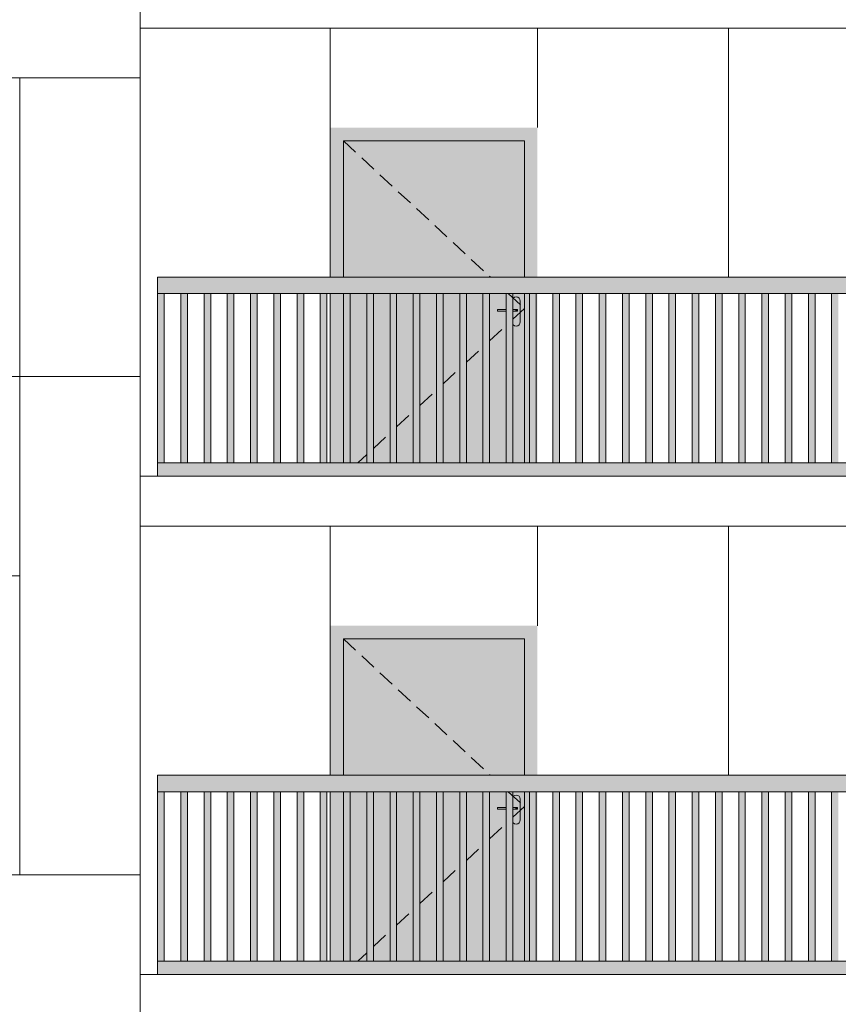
# Model space of a CAD drawing. Header units: millimetres. Extents: x -7244281 to -6602924, y 5765436 to 5938280.
# Tile 27 of 65: x -6624256 to -6619326, y 5792872 to 5798803. Entities that reach past the tile are written whole.
import ezdxf

# ---------------------------------------------------------------- set-up
doc = ezdxf.new("R2010")
doc.units = ezdxf.units.MM
doc.header["$MEASUREMENT"] = 0
doc.header["$XCLIPFRAME"] = 0
doc.linetypes.add('DASHEDX2', pattern=[150, 100, -50])
for name, color, linetype, lineweight in [('0_Ном._пера__1', 7, 'Continuous', 0), ('АР-Стены_внешние_.АР_Ном._пера__1', 7, 'Continuous', 0), ('Конструктив - Ограждение_Ном._пера__1', 7, 'Continuous', 0)]:
    doc.layers.add(name, color=color, linetype=linetype, lineweight=lineweight)
doc.layers.add('0_Ном._пера__161', color=7, linetype='Continuous', lineweight=13, true_color=0x6a6a6a)
picture_1 = doc.add_image_def('image4.png', size_in_pixel=(734, 827))
picture_2 = doc.add_image_def('image2.png', size_in_pixel=(882, 833))
picture_3 = doc.add_image_def('image5.png', size_in_pixel=(725, 814))
picture_4 = doc.add_image_def('image1.png', size_in_pixel=(729, 823))

msp = doc.modelspace()

# ---------------------------------------------------------------- hatches: boundary and pattern name
at = {"layer": '0_Ном._пера__161', "linetype": 'Continuous', "lineweight": 0, "true_color": 0x696969}
for points in [[(-6622386.252, 5798152.475), (-6622386.252, 5798072.475), (-6622306.252, 5798072.475), (-6621216.252, 5798072.475), (-6621137.819, 5798072.475), (-6621137.819, 5798152.475)], [(-6622306.252, 5798072.475), (-6622386.252, 5798072.475), (-6622386.252, 5797252.475), (-6622306.252, 5797252.475)], [(-6621216.252, 5798072.475), (-6622306.252, 5798072.475), (-6622306.252, 5797252.475), (-6621216.252, 5797252.475)], [(-6621137.819, 5798072.475), (-6621216.252, 5798072.475), (-6621216.252, 5797252.475), (-6621137.819, 5797252.475)], [(-6623425.769, 5797152.475), (-6622441.373, 5797152.475), (-6622381.373, 5797152.475), (-6621446.982, 5797152.475), (-6621446.982, 5797151.255), (-6621386.982, 5797151.255), (-6621386.982, 5797152.475), (-6620452.591, 5797152.475), (-6620392.591, 5797152.475), (-6619458.2, 5797152.475), (-6619398.2, 5797152.475), (-6618463.809, 5797152.475), (-6618403.809, 5797152.475), (-6617469.418, 5797152.475), (-6617409.418, 5797152.475), (-6616475.027, 5797152.475), (-6616415.027, 5797152.475), (-6615480.636, 5797152.475), (-6615420.636, 5797152.475), (-6614436.243, 5797152.475), (-6614436.243, 5797252.475), (-6623425.769, 5797252.475)], [(-6623425.625, 5796132.475), (-6623385.625, 5796132.475), (-6623385.625, 5797152.475), (-6623425.625, 5797152.475)], [(-6623285.625, 5796132.476), (-6623245.625, 5796132.476), (-6623245.625, 5797152.476), (-6623285.625, 5797152.476)], [(-6623145.625, 5796132.477), (-6623105.625, 5796132.477), (-6623105.625, 5797152.477), (-6623145.625, 5797152.477)], [(-6623005.625, 5796132.479), (-6622965.625, 5796132.479), (-6622965.625, 5797152.479), (-6623005.625, 5797152.479)], [(-6622865.625, 5796132.48), (-6622825.625, 5796132.48), (-6622825.625, 5797152.48), (-6622865.625, 5797152.48)], [(-6622725.625, 5796132.481), (-6622685.625, 5796132.481), (-6622685.625, 5797152.481), (-6622725.625, 5797152.481)], [(-6622585.625, 5796132.483), (-6622545.625, 5796132.483), (-6622545.625, 5797152.483), (-6622585.625, 5797152.483)], [(-6622445.625, 5796132.484), (-6622405.625, 5796132.484), (-6622405.625, 5797152.484), (-6622445.625, 5797152.484)], [(-6622386.252, 5797152.475), (-6622386.252, 5796132.475), (-6622306.252, 5796132.475), (-6622306.252, 5797152.475)], [(-6622306.252, 5796132.475), (-6621537.365, 5796132.475), (-6621537.365, 5797152.475), (-6622306.252, 5797152.475)], [(-6622305.625, 5796132.485), (-6622265.625, 5796132.485), (-6622265.625, 5797152.485), (-6622305.625, 5797152.485)], [(-6622165.625, 5796132.487), (-6622125.625, 5796132.487), (-6622125.625, 5797152.487), (-6622165.625, 5797152.487)], [(-6622025.625, 5796132.488), (-6621985.625, 5796132.488), (-6621985.625, 5797152.488), (-6622025.625, 5797152.488)], [(-6621885.625, 5796132.489), (-6621845.625, 5796132.489), (-6621845.625, 5797152.489), (-6621885.625, 5797152.489)], [(-6621745.625, 5796132.49), (-6621705.625, 5796132.49), (-6621705.625, 5797152.49), (-6621745.625, 5797152.49)], [(-6621605.625, 5796132.492), (-6621565.625, 5796132.492), (-6621565.625, 5797152.492), (-6621605.625, 5797152.492)], [(-6621465.625, 5796132.493), (-6621425.625, 5796132.493), (-6621425.625, 5797152.493), (-6621465.625, 5797152.493)], [(-6621325.625, 5796132.494), (-6621285.625, 5796132.494), (-6621285.625, 5797152.494), (-6621325.625, 5797152.494)], [(-6621291.252, 5796982.475), (-6621289.349, 5796972.908), (-6621283.929, 5796964.797), (-6621275.819, 5796959.378), (-6621266.252, 5796957.475), (-6621256.685, 5796959.378), (-6621248.574, 5796964.797), (-6621243.155, 5796972.908), (-6621241.252, 5796982.475), (-6621241.252, 5797107.475), (-6621243.155, 5797117.042), (-6621248.574, 5797125.152), (-6621256.685, 5797130.572), (-6621266.252, 5797132.475), (-6621275.819, 5797130.572), (-6621283.929, 5797125.152), (-6621289.349, 5797117.042), (-6621291.252, 5797107.475), (-6621291.252, 5797057.475), (-6621259.742, 5797057.475), (-6621258.752, 5797057.475), (-6621258.752, 5797047.475), (-6621259.742, 5797047.475), (-6621291.252, 5797047.475)], [(-6621216.252, 5796132.475), (-6621137.819, 5796132.475), (-6621137.819, 5797152.475), (-6621216.252, 5797152.475)], [(-6621185.625, 5796132.496), (-6621145.625, 5796132.496), (-6621145.625, 5797152.496), (-6621185.625, 5797152.496)], [(-6621045.625, 5796132.497), (-6621005.625, 5796132.497), (-6621005.625, 5797152.497), (-6621045.625, 5797152.497)], [(-6620905.625, 5796132.498), (-6620865.625, 5796132.498), (-6620865.625, 5797152.498), (-6620905.625, 5797152.498)], [(-6620765.625, 5796132.499), (-6620725.625, 5796132.499), (-6620725.625, 5797152.499), (-6620765.625, 5797152.499)], [(-6620625.625, 5796132.501), (-6620585.625, 5796132.501), (-6620585.625, 5797152.501), (-6620625.625, 5797152.501)], [(-6620485.625, 5796132.502), (-6620445.625, 5796132.502), (-6620445.625, 5797152.502), (-6620485.625, 5797152.502)], [(-6620345.625, 5796132.503), (-6620305.625, 5796132.503), (-6620305.625, 5797152.503), (-6620345.625, 5797152.503)], [(-6620205.625, 5796132.505), (-6620165.625, 5796132.505), (-6620165.625, 5797152.505), (-6620205.625, 5797152.505)], [(-6620065.625, 5796132.506), (-6620025.625, 5796132.506), (-6620025.625, 5797152.506), (-6620065.625, 5797152.506)], [(-6619925.625, 5796132.507), (-6619885.625, 5796132.507), (-6619885.625, 5797152.507), (-6619925.625, 5797152.507)], [(-6619785.625, 5796132.508), (-6619745.625, 5796132.508), (-6619745.625, 5797152.508), (-6619785.625, 5797152.508)], [(-6619645.625, 5796132.51), (-6619605.625, 5796132.51), (-6619605.625, 5797152.51), (-6619645.625, 5797152.51)], [(-6619505.625, 5796132.511), (-6619465.625, 5796132.511), (-6619465.625, 5797152.511), (-6619505.625, 5797152.511)], [(-6619365.625, 5796132.512), (-6619325.625, 5796132.512), (-6619325.625, 5797152.512), (-6619365.625, 5797152.512)], [(-6621378.753, 5797057.475), (-6621378.753, 5797047.475), (-6621271.753, 5797047.475), (-6621271.753, 5797057.475)], [(-6621271.753, 5797057.475), (-6621271.753, 5797047.475), (-6621266.778, 5797047.475), (-6621266.778, 5797057.475)], [(-6621266.778, 5797057.475), (-6621266.778, 5797047.475), (-6621262.56, 5797047.475), (-6621262.56, 5797057.475)], [(-6621262.56, 5797057.475), (-6621262.56, 5797047.475), (-6621259.742, 5797047.475), (-6621259.742, 5797057.475)], [(-6621259.742, 5797057.475), (-6621259.742, 5797047.475), (-6621258.752, 5797047.475), (-6621258.752, 5797057.475)], [(-6623425.769, 5796132.475), (-6623425.769, 5796052.475), (-6622441.373, 5796052.475), (-6622381.373, 5796052.475), (-6621446.982, 5796052.475), (-6621386.982, 5796052.475), (-6620452.591, 5796052.475), (-6620392.591, 5796052.475), (-6619458.2, 5796052.475), (-6619398.2, 5796052.475), (-6618463.809, 5796052.475), (-6618403.809, 5796052.475), (-6617469.418, 5796052.475), (-6617409.418, 5796052.475), (-6616475.027, 5796052.475), (-6616415.027, 5796052.475), (-6615480.636, 5796052.475), (-6615420.636, 5796052.475), (-6614436.243, 5796052.475), (-6614436.243, 5796132.475), (-6615420.636, 5796132.475), (-6615480.636, 5796132.475), (-6616415.027, 5796132.475), (-6616475.027, 5796132.475), (-6617409.418, 5796132.475), (-6617469.418, 5796132.475), (-6618403.809, 5796132.475), (-6618463.809, 5796132.475), (-6619398.2, 5796132.475), (-6619458.2, 5796132.475), (-6620392.591, 5796132.475), (-6620452.591, 5796132.475), (-6621386.982, 5796132.475), (-6621446.982, 5796132.475), (-6622381.373, 5796132.475), (-6622441.373, 5796132.475)], [(-6622386.252, 5795152.475), (-6622386.252, 5795072.475), (-6622306.252, 5795072.475), (-6621216.252, 5795072.475), (-6621137.819, 5795072.475), (-6621137.819, 5795152.475)], [(-6622306.252, 5795072.475), (-6622386.252, 5795072.475), (-6622386.252, 5794252.475), (-6622306.252, 5794252.475)], [(-6621216.252, 5795072.475), (-6622306.252, 5795072.475), (-6622306.252, 5794252.475), (-6621216.252, 5794252.475)], [(-6621137.819, 5795072.475), (-6621216.252, 5795072.475), (-6621216.252, 5794252.475), (-6621137.819, 5794252.475)], [(-6623425.769, 5794152.475), (-6622441.373, 5794152.475), (-6622381.373, 5794152.475), (-6621446.982, 5794152.475), (-6621446.982, 5794151.255), (-6621386.982, 5794151.255), (-6621386.982, 5794152.475), (-6620452.591, 5794152.475), (-6620392.591, 5794152.475), (-6619458.2, 5794152.475), (-6619398.2, 5794152.475), (-6618463.809, 5794152.475), (-6618403.809, 5794152.475), (-6617469.418, 5794152.475), (-6617409.418, 5794152.475), (-6616475.027, 5794152.475), (-6616415.027, 5794152.475), (-6615480.636, 5794152.475), (-6615420.636, 5794152.475), (-6614436.243, 5794152.475), (-6614436.243, 5794252.475), (-6623425.769, 5794252.475)], [(-6623425.625, 5793132.475), (-6623385.625, 5793132.475), (-6623385.625, 5794152.475), (-6623425.625, 5794152.475)], [(-6623285.625, 5793132.476), (-6623245.625, 5793132.476), (-6623245.625, 5794152.476), (-6623285.625, 5794152.476)], [(-6623145.625, 5793132.478), (-6623105.625, 5793132.478), (-6623105.625, 5794152.478), (-6623145.625, 5794152.478)], [(-6623005.625, 5793132.479), (-6622965.625, 5793132.479), (-6622965.625, 5794152.479), (-6623005.625, 5794152.479)], [(-6622865.625, 5793132.48), (-6622825.625, 5793132.48), (-6622825.625, 5794152.48), (-6622865.625, 5794152.48)], [(-6622725.625, 5793132.481), (-6622685.625, 5793132.481), (-6622685.625, 5794152.481), (-6622725.625, 5794152.481)], [(-6622585.625, 5793132.483), (-6622545.625, 5793132.483), (-6622545.625, 5794152.483), (-6622585.625, 5794152.483)], [(-6622445.625, 5793132.484), (-6622405.625, 5793132.484), (-6622405.625, 5794152.484), (-6622445.625, 5794152.484)], [(-6622386.252, 5794152.475), (-6622386.252, 5793132.475), (-6622306.252, 5793132.475), (-6622306.252, 5794152.475)], [(-6622306.252, 5793132.475), (-6621537.365, 5793132.475), (-6621537.365, 5794152.475), (-6622306.252, 5794152.475)], [(-6622305.625, 5793132.485), (-6622265.625, 5793132.485), (-6622265.625, 5794152.485), (-6622305.625, 5794152.485)], [(-6622165.625, 5793132.487), (-6622125.625, 5793132.487), (-6622125.625, 5794152.487), (-6622165.625, 5794152.487)], [(-6622025.625, 5793132.488), (-6621985.625, 5793132.488), (-6621985.625, 5794152.488), (-6622025.625, 5794152.488)], [(-6621885.625, 5793132.489), (-6621845.625, 5793132.489), (-6621845.625, 5794152.489), (-6621885.625, 5794152.489)], [(-6621745.625, 5793132.49), (-6621705.625, 5793132.49), (-6621705.625, 5794152.49), (-6621745.625, 5794152.49)], [(-6621605.625, 5793132.492), (-6621565.625, 5793132.492), (-6621565.625, 5794152.492), (-6621605.625, 5794152.492)], [(-6621465.625, 5793132.493), (-6621425.625, 5793132.493), (-6621425.625, 5794152.493), (-6621465.625, 5794152.493)], [(-6621325.625, 5793132.494), (-6621285.625, 5793132.494), (-6621285.625, 5794152.494), (-6621325.625, 5794152.494)], [(-6621216.252, 5793132.475), (-6621137.819, 5793132.475), (-6621137.819, 5794152.475), (-6621216.252, 5794152.475)], [(-6621185.625, 5793132.496), (-6621145.625, 5793132.496), (-6621145.625, 5794152.496), (-6621185.625, 5794152.496)], [(-6621045.625, 5793132.497), (-6621005.625, 5793132.497), (-6621005.625, 5794152.497), (-6621045.625, 5794152.497)], [(-6620905.625, 5793132.498), (-6620865.625, 5793132.498), (-6620865.625, 5794152.498), (-6620905.625, 5794152.498)], [(-6620765.625, 5793132.5), (-6620725.625, 5793132.5), (-6620725.625, 5794152.499), (-6620765.625, 5794152.499)], [(-6620625.625, 5793132.501), (-6620585.625, 5793132.501), (-6620585.625, 5794152.501), (-6620625.625, 5794152.501)], [(-6620485.625, 5793132.502), (-6620445.625, 5793132.502), (-6620445.625, 5794152.502), (-6620485.625, 5794152.502)], [(-6620345.625, 5793132.503), (-6620305.625, 5793132.503), (-6620305.625, 5794152.503), (-6620345.625, 5794152.503)], [(-6620205.625, 5793132.505), (-6620165.625, 5793132.505), (-6620165.625, 5794152.505), (-6620205.625, 5794152.505)], [(-6620065.625, 5793132.506), (-6620025.625, 5793132.506), (-6620025.625, 5794152.506), (-6620065.625, 5794152.506)], [(-6619925.625, 5793132.507), (-6619885.625, 5793132.507), (-6619885.625, 5794152.507), (-6619925.625, 5794152.507)], [(-6619785.625, 5793132.509), (-6619745.625, 5793132.509), (-6619745.625, 5794152.509), (-6619785.625, 5794152.509)], [(-6619645.625, 5793132.51), (-6619605.625, 5793132.51), (-6619605.625, 5794152.51), (-6619645.625, 5794152.51)], [(-6619505.625, 5793132.511), (-6619465.625, 5793132.511), (-6619465.625, 5794152.511), (-6619505.625, 5794152.511)], [(-6619365.625, 5793132.512), (-6619325.625, 5793132.512), (-6619325.625, 5794152.512), (-6619365.625, 5794152.512)], [(-6621291.252, 5793982.475), (-6621289.349, 5793972.908), (-6621283.929, 5793964.797), (-6621275.819, 5793959.378), (-6621266.252, 5793957.475), (-6621256.685, 5793959.378), (-6621248.574, 5793964.797), (-6621243.155, 5793972.908), (-6621241.252, 5793982.475), (-6621241.252, 5794107.475), (-6621243.155, 5794117.042), (-6621248.574, 5794125.153), (-6621256.685, 5794130.572), (-6621266.252, 5794132.475), (-6621275.819, 5794130.572), (-6621283.929, 5794125.153), (-6621289.349, 5794117.042), (-6621291.252, 5794107.475), (-6621291.252, 5794057.475), (-6621259.742, 5794057.475), (-6621258.752, 5794057.475), (-6621258.752, 5794047.475), (-6621259.742, 5794047.475), (-6621291.252, 5794047.475)], [(-6621378.753, 5794057.475), (-6621378.753, 5794047.475), (-6621271.753, 5794047.475), (-6621271.753, 5794057.475)], [(-6621271.753, 5794057.475), (-6621271.753, 5794047.475), (-6621266.778, 5794047.475), (-6621266.778, 5794057.475)], [(-6621266.778, 5794057.475), (-6621266.778, 5794047.475), (-6621262.56, 5794047.475), (-6621262.56, 5794057.475)], [(-6621262.56, 5794057.475), (-6621262.56, 5794047.475), (-6621259.742, 5794047.475), (-6621259.742, 5794057.475)], [(-6621259.742, 5794057.475), (-6621259.742, 5794047.475), (-6621258.752, 5794047.475), (-6621258.752, 5794057.475)], [(-6623425.769, 5793132.475), (-6623425.769, 5793052.475), (-6622441.373, 5793052.475), (-6622381.373, 5793052.475), (-6621446.982, 5793052.475), (-6621386.982, 5793052.475), (-6620452.591, 5793052.475), (-6620392.591, 5793052.475), (-6619458.2, 5793052.475), (-6619398.2, 5793052.475), (-6618463.809, 5793052.475), (-6618403.809, 5793052.475), (-6617469.418, 5793052.475), (-6617409.418, 5793052.475), (-6616475.027, 5793052.475), (-6616415.027, 5793052.475), (-6615480.636, 5793052.475), (-6615420.636, 5793052.475), (-6614436.243, 5793052.475), (-6614436.243, 5793132.475), (-6615420.636, 5793132.475), (-6615480.636, 5793132.475), (-6616415.027, 5793132.475), (-6616475.027, 5793132.475), (-6617409.418, 5793132.475), (-6617469.418, 5793132.475), (-6618403.809, 5793132.475), (-6618463.809, 5793132.475), (-6619398.2, 5793132.475), (-6619458.2, 5793132.475), (-6620392.591, 5793132.475), (-6620452.591, 5793132.475), (-6621386.982, 5793132.475), (-6621446.982, 5793132.475), (-6622381.373, 5793132.475), (-6622441.373, 5793132.475)]]:
    msp.add_hatch(color=251, dxfattribs=at).paths.add_polyline_path(points)
h = msp.add_hatch(color=251, dxfattribs=at)
h.paths.add_polyline_path([(-6621537.365, 5796132.475), (-6621216.252, 5796132.475), (-6621216.252, 5797152.475), (-6621537.365, 5797152.475)])
h.paths.add_polyline_path([(-6621378.753, 5797057.475), (-6621291.252, 5797057.475), (-6621291.252, 5797107.475), (-6621289.349, 5797117.042), (-6621283.929, 5797125.152), (-6621275.819, 5797130.572), (-6621266.252, 5797132.475), (-6621256.685, 5797130.572), (-6621248.574, 5797125.152), (-6621243.155, 5797117.042), (-6621241.252, 5797107.475), (-6621241.252, 5796982.475), (-6621243.155, 5796972.908), (-6621248.574, 5796964.797), (-6621256.685, 5796959.378), (-6621266.252, 5796957.475), (-6621275.819, 5796959.378), (-6621283.929, 5796964.797), (-6621289.349, 5796972.908), (-6621291.252, 5796982.475), (-6621291.252, 5797047.475), (-6621378.753, 5797047.475)], flags=0)
h = msp.add_hatch(color=251, dxfattribs=at)
h.paths.add_polyline_path([(-6621537.365, 5793132.475), (-6621216.252, 5793132.475), (-6621216.252, 5794152.475), (-6621537.365, 5794152.475)])
h.paths.add_polyline_path([(-6621378.753, 5794057.475), (-6621291.252, 5794057.475), (-6621291.252, 5794107.475), (-6621289.349, 5794117.042), (-6621283.929, 5794125.153), (-6621275.819, 5794130.572), (-6621266.252, 5794132.475), (-6621256.685, 5794130.572), (-6621248.574, 5794125.153), (-6621243.155, 5794117.042), (-6621241.252, 5794107.475), (-6621241.252, 5793982.475), (-6621243.155, 5793972.908), (-6621248.574, 5793964.797), (-6621256.685, 5793959.378), (-6621266.252, 5793957.475), (-6621275.819, 5793959.378), (-6621283.929, 5793964.797), (-6621289.349, 5793972.908), (-6621291.252, 5793982.475), (-6621291.252, 5794047.475), (-6621378.753, 5794047.475)], flags=0)

# ---------------------------------------------------------------- linework, layer by layer
at = {"layer": '0_Ном._пера__1', "color": 7, "linetype": 'Continuous', "lineweight": 0}
for p, q in [((-6623530.476, 5798752.475), (-6623530.476, 5799052.475)), ((-6623530.476, 5798752.475), (-6614356.305, 5798752.475)), ((-6622386.252, 5798152.475), (-6622386.252, 5798752.475)), ((-6621137.819, 5798152.475), (-6621137.819, 5798752.475)), ((-6619986.252, 5797252.475), (-6619986.252, 5798752.475)), ((-6623530.476, 5796052.475), (-6614356.305, 5796052.475)), ((-6623530.476, 5795752.475), (-6623530.476, 5796052.475)), ((-6623530.476, 5795752.475), (-6614356.305, 5795752.475)), ((-6622386.252, 5795152.475), (-6622386.252, 5795752.475)), ((-6621137.819, 5795152.475), (-6621137.819, 5795752.475)), ((-6619986.252, 5794252.475), (-6619986.252, 5795752.475)), ((-6623530.476, 5793052.475), (-6614356.305, 5793052.475)), ((-6623530.476, 5792752.475), (-6623530.476, 5793052.475))]:
    msp.add_line(p, q, dxfattribs=at)
msp.add_lwpolyline([(-6623530.571, 5773593.185), (-6623530.571, 5838462.474), (-6614356.305, 5838462.474), (-6614356.305, 5773785.975)], dxfattribs=at)
for points in [[(-6623530.476, 5799652.474), (-6625985.501, 5799652.474), (-6625985.501, 5798452.474), (-6623530.476, 5798452.474)], [(-6623530.476, 5798452.474), (-6624255.95, 5798452.474), (-6624255.95, 5796652.474), (-6623530.476, 5796652.474)], [(-6624255.95, 5796652.474), (-6625985.501, 5796652.474), (-6625985.501, 5795452.474), (-6624255.95, 5795452.474)], [(-6623530.476, 5796652.474), (-6624255.95, 5796652.474), (-6624255.95, 5793652.474), (-6623530.476, 5793652.474)], [(-6623530.476, 5793652.474), (-6625985.501, 5793652.474), (-6625985.501, 5792452.474), (-6623530.476, 5792452.474)]]:
    msp.add_lwpolyline(points, close=True, dxfattribs=at)
at = {"layer": 'АР-Стены_внешние_.АР_Ном._пера__1', "color": 7, "linetype": 'Continuous', "lineweight": 0}
for p, q in [((-6624255.95, 5798452.474), (-6624255.95, 5796652.474)), ((-6622386.252, 5798072.475), (-6622386.252, 5798152.475)), ((-6622386.252, 5797252.475), (-6622386.252, 5798072.475)), ((-6621216.252, 5798072.475), (-6622306.252, 5798072.475)), ((-6622306.252, 5798072.475), (-6622306.252, 5797252.475)), ((-6621216.252, 5797252.475), (-6621216.252, 5798072.475)), ((-6622386.252, 5796132.475), (-6622386.252, 5797152.475)), ((-6622306.252, 5797152.475), (-6622306.252, 5796132.475)), ((-6621285.625, 5797122.615), (-6621283.929, 5797125.152)), ((-6621283.929, 5797125.152), (-6621275.819, 5797130.572)), ((-6621275.819, 5797130.572), (-6621266.252, 5797132.475)), ((-6621266.252, 5797132.475), (-6621256.685, 5797130.572)), ((-6621256.685, 5797130.572), (-6621248.574, 5797125.152)), ((-6621248.574, 5797125.152), (-6621243.155, 5797117.042)), ((-6621243.155, 5797117.042), (-6621241.252, 5797107.475)), ((-6621216.252, 5796132.475), (-6621216.252, 5797152.475)), ((-6621378.753, 5797057.475), (-6621325.625, 5797057.475)), ((-6621378.753, 5797057.475), (-6621378.753, 5797047.475)), ((-6621285.625, 5797057.475), (-6621271.753, 5797057.475)), ((-6621271.753, 5797057.475), (-6621266.778, 5797057.475)), ((-6621266.778, 5797057.475), (-6621262.56, 5797057.475)), ((-6621262.56, 5797057.475), (-6621259.742, 5797057.475)), ((-6621259.742, 5797057.475), (-6621258.752, 5797057.475)), ((-6621258.752, 5797057.475), (-6621258.752, 5797047.475)), ((-6621241.252, 5797107.475), (-6621241.252, 5796982.475)), ((-6621378.753, 5797047.475), (-6621325.625, 5797047.475)), ((-6621285.625, 5797047.475), (-6621271.753, 5797047.475)), ((-6621271.753, 5797047.475), (-6621266.778, 5797047.475)), ((-6621266.778, 5797047.475), (-6621262.56, 5797047.475)), ((-6621262.56, 5797047.475), (-6621259.742, 5797047.475)), ((-6621259.742, 5797047.475), (-6621258.752, 5797047.475)), ((-6621283.929, 5796964.797), (-6621285.625, 5796967.335)), ((-6621275.819, 5796959.378), (-6621283.929, 5796964.797)), ((-6621266.252, 5796957.475), (-6621275.819, 5796959.378)), ((-6621256.685, 5796959.378), (-6621266.252, 5796957.475)), ((-6621248.574, 5796964.797), (-6621256.685, 5796959.378)), ((-6621243.155, 5796972.908), (-6621248.574, 5796964.797)), ((-6621241.252, 5796982.475), (-6621243.155, 5796972.908)), ((-6624255.95, 5795452.474), (-6624255.95, 5793652.474)), ((-6622386.252, 5795072.475), (-6622386.252, 5795152.475)), ((-6622386.252, 5794252.475), (-6622386.252, 5795072.475)), ((-6621216.252, 5795072.475), (-6622306.252, 5795072.475)), ((-6622306.252, 5795072.475), (-6622306.252, 5794252.475)), ((-6621216.252, 5794252.475), (-6621216.252, 5795072.475)), ((-6622386.252, 5793132.475), (-6622386.252, 5794152.475)), ((-6622306.252, 5794152.475), (-6622306.252, 5793132.475)), ((-6621216.252, 5793132.475), (-6621216.252, 5794152.475)), ((-6621285.625, 5794122.615), (-6621283.929, 5794125.153)), ((-6621283.929, 5794125.153), (-6621275.819, 5794130.572)), ((-6621275.819, 5794130.572), (-6621266.252, 5794132.475)), ((-6621266.252, 5794132.475), (-6621256.685, 5794130.572)), ((-6621256.685, 5794130.572), (-6621248.574, 5794125.153)), ((-6621248.574, 5794125.153), (-6621243.155, 5794117.042)), ((-6621243.155, 5794117.042), (-6621241.252, 5794107.475)), ((-6621241.252, 5794107.475), (-6621241.252, 5793982.475)), ((-6621378.753, 5794057.475), (-6621325.625, 5794057.475)), ((-6621378.753, 5794057.475), (-6621378.753, 5794047.475)), ((-6621378.753, 5794047.475), (-6621325.625, 5794047.475)), ((-6621285.625, 5794057.475), (-6621271.753, 5794057.475)), ((-6621285.625, 5794047.475), (-6621271.753, 5794047.475)), ((-6621271.753, 5794057.475), (-6621266.778, 5794057.475)), ((-6621271.753, 5794047.475), (-6621266.778, 5794047.475)), ((-6621266.778, 5794057.475), (-6621262.56, 5794057.475)), ((-6621266.778, 5794047.475), (-6621262.56, 5794047.475)), ((-6621262.56, 5794057.475), (-6621259.742, 5794057.475)), ((-6621262.56, 5794047.475), (-6621259.742, 5794047.475)), ((-6621259.742, 5794057.475), (-6621258.752, 5794057.475)), ((-6621259.742, 5794047.475), (-6621258.752, 5794047.475)), ((-6621258.752, 5794057.475), (-6621258.752, 5794047.475)), ((-6621241.252, 5793982.475), (-6621243.155, 5793972.908)), ((-6621283.929, 5793964.797), (-6621285.625, 5793967.335)), ((-6621275.819, 5793959.378), (-6621283.929, 5793964.797)), ((-6621266.252, 5793957.475), (-6621275.819, 5793959.378)), ((-6621256.685, 5793959.378), (-6621266.252, 5793957.475)), ((-6621248.574, 5793964.797), (-6621256.685, 5793959.378)), ((-6621243.155, 5793972.908), (-6621248.574, 5793964.797))]:
    msp.add_line(p, q, dxfattribs=at)
at = {"layer": 'АР-Стены_внешние_.АР_Ном._пера__1', "color": 7, "linetype": 'DASHEDX2', "lineweight": 0}
for p, q in [((-6622306.252, 5798072.475), (-6621421.301, 5797252.475)), ((-6621313.38, 5797152.475), (-6621216.252, 5797062.475)), ((-6621285.625, 5796998.193), (-6621216.252, 5797062.475)), ((-6621425.625, 5796868.468), (-6621325.625, 5796961.129)), ((-6621565.625, 5796738.743), (-6621465.625, 5796831.404)), ((-6621705.625, 5796609.019), (-6621605.625, 5796701.679)), ((-6621845.625, 5796479.294), (-6621745.625, 5796571.954)), ((-6621985.625, 5796349.569), (-6621885.625, 5796442.23)), ((-6622125.625, 5796219.844), (-6622025.625, 5796312.505)), ((-6622219.915, 5796132.475), (-6622165.625, 5796182.78)), ((-6622306.252, 5795072.475), (-6621421.301, 5794252.475)), ((-6621313.38, 5794152.475), (-6621216.252, 5794062.475)), ((-6621285.625, 5793998.193), (-6621216.252, 5794062.475)), ((-6621425.625, 5793868.468), (-6621325.625, 5793961.129)), ((-6621565.625, 5793738.743), (-6621465.625, 5793831.404)), ((-6621705.625, 5793609.019), (-6621605.625, 5793701.679)), ((-6621845.625, 5793479.294), (-6621745.625, 5793571.954)), ((-6621985.625, 5793349.569), (-6621885.625, 5793442.23)), ((-6622125.625, 5793219.844), (-6622025.625, 5793312.505)), ((-6622219.915, 5793132.475), (-6622165.625, 5793182.78))]:
    msp.add_line(p, q, dxfattribs=at)
at = {"layer": 'Конструктив - Ограждение_Ном._пера__1', "color": 7, "linetype": 'Continuous', "lineweight": 0}
for p, q in [((-6623425.769, 5797152.475), (-6623425.769, 5797252.475)), ((-6614436.243, 5797252.475), (-6623425.769, 5797252.475)), ((-6622441.373, 5797152.475), (-6623425.769, 5797152.475)), ((-6623425.625, 5796132.474), (-6623425.625, 5797152.475)), ((-6623385.625, 5796132.475), (-6623385.625, 5797152.475)), ((-6623385.612, 5796132.475), (-6623385.612, 5797152.475)), ((-6623285.625, 5796132.475), (-6623285.625, 5797152.476)), ((-6623245.625, 5796132.476), (-6623245.625, 5797152.476)), ((-6623245.612, 5796132.476), (-6623245.612, 5797152.476)), ((-6623145.625, 5796132.476), (-6623145.625, 5797152.477)), ((-6623105.625, 5796132.477), (-6623105.625, 5797152.477)), ((-6623105.612, 5796132.477), (-6623105.612, 5797152.477)), ((-6623005.625, 5796132.477), (-6623005.625, 5797152.479)), ((-6622965.625, 5796132.479), (-6622965.625, 5797152.479)), ((-6622965.612, 5796132.479), (-6622965.612, 5797152.479)), ((-6622865.625, 5796132.479), (-6622865.625, 5797152.48)), ((-6622825.625, 5796132.48), (-6622825.625, 5797152.48)), ((-6622825.612, 5796132.48), (-6622825.612, 5797152.48)), ((-6622725.625, 5796132.48), (-6622725.625, 5797152.481)), ((-6622685.625, 5796132.481), (-6622685.625, 5797152.481)), ((-6622685.612, 5796132.481), (-6622685.612, 5797152.481)), ((-6622585.625, 5796132.481), (-6622585.625, 5797152.483)), ((-6622545.625, 5796132.483), (-6622545.625, 5797152.483)), ((-6622545.612, 5796132.483), (-6622545.612, 5797152.483)), ((-6622445.625, 5796132.483), (-6622445.625, 5797152.484)), ((-6622381.373, 5797152.475), (-6622441.373, 5797152.475)), ((-6622405.625, 5796132.484), (-6622405.625, 5797152.484)), ((-6622405.612, 5796132.484), (-6622405.612, 5797152.484)), ((-6621446.982, 5797152.475), (-6622381.373, 5797152.475)), ((-6622305.625, 5796132.484), (-6622305.625, 5797152.485)), ((-6622265.625, 5796132.485), (-6622265.625, 5797152.485)), ((-6622265.612, 5796132.485), (-6622265.612, 5797152.485)), ((-6622165.625, 5796132.485), (-6622165.625, 5797152.486)), ((-6622125.625, 5796132.486), (-6622125.625, 5797152.486)), ((-6622125.612, 5796132.486), (-6622125.612, 5797152.486)), ((-6622025.625, 5796132.486), (-6622025.625, 5797152.488)), ((-6621985.625, 5796132.488), (-6621985.625, 5797152.488)), ((-6621985.612, 5796132.488), (-6621985.612, 5797152.488)), ((-6621885.625, 5796132.488), (-6621885.625, 5797152.489)), ((-6621845.625, 5796132.489), (-6621845.625, 5797152.489)), ((-6621845.612, 5796132.489), (-6621845.612, 5797152.489)), ((-6621745.625, 5796132.489), (-6621745.625, 5797152.49)), ((-6621705.625, 5796132.49), (-6621705.625, 5797152.49)), ((-6621705.612, 5796132.49), (-6621705.612, 5797152.49)), ((-6621605.625, 5796132.49), (-6621605.625, 5797152.492)), ((-6621565.625, 5796132.492), (-6621565.625, 5797152.492)), ((-6621565.612, 5796132.492), (-6621565.612, 5797152.492)), ((-6621465.625, 5796132.492), (-6621465.625, 5797152.493)), ((-6621386.982, 5797152.475), (-6621446.982, 5797152.475)), ((-6621425.625, 5796132.493), (-6621425.625, 5797152.493)), ((-6621425.612, 5796132.493), (-6621425.612, 5797152.493)), ((-6620452.591, 5797152.475), (-6621386.982, 5797152.475)), ((-6621325.625, 5796132.493), (-6621325.625, 5797152.494)), ((-6621285.625, 5796132.494), (-6621285.625, 5797152.494)), ((-6621285.612, 5796132.494), (-6621285.612, 5797152.494)), ((-6621185.625, 5796132.494), (-6621185.625, 5797152.496)), ((-6621145.625, 5796132.496), (-6621145.625, 5797152.496)), ((-6621145.612, 5796132.496), (-6621145.612, 5797152.496)), ((-6621045.625, 5796132.496), (-6621045.625, 5797152.497)), ((-6621005.625, 5796132.497), (-6621005.625, 5797152.497)), ((-6621005.612, 5796132.497), (-6621005.612, 5797152.497)), ((-6620905.625, 5796132.497), (-6620905.625, 5797152.498)), ((-6620865.625, 5796132.498), (-6620865.625, 5797152.498)), ((-6620865.612, 5796132.498), (-6620865.612, 5797152.498)), ((-6620765.625, 5796132.498), (-6620765.625, 5797152.499)), ((-6620725.625, 5796132.499), (-6620725.625, 5797152.499)), ((-6620725.612, 5796132.499), (-6620725.612, 5797152.499)), ((-6620625.625, 5796132.499), (-6620625.625, 5797152.501)), ((-6620585.625, 5796132.501), (-6620585.625, 5797152.501)), ((-6620585.612, 5796132.501), (-6620585.612, 5797152.501)), ((-6620485.625, 5796132.501), (-6620485.625, 5797152.502)), ((-6620392.591, 5797152.475), (-6620452.591, 5797152.475)), ((-6620445.625, 5796132.502), (-6620445.625, 5797152.502)), ((-6620445.612, 5796132.502), (-6620445.612, 5797152.502)), ((-6619458.2, 5797152.475), (-6620392.591, 5797152.475)), ((-6620345.625, 5796132.502), (-6620345.625, 5797152.503)), ((-6620305.625, 5796132.503), (-6620305.625, 5797152.503)), ((-6620305.612, 5796132.503), (-6620305.612, 5797152.503)), ((-6620205.625, 5796132.503), (-6620205.625, 5797152.505)), ((-6620165.625, 5796132.505), (-6620165.625, 5797152.505)), ((-6620165.612, 5796132.505), (-6620165.612, 5797152.505)), ((-6620065.625, 5796132.505), (-6620065.625, 5797152.506)), ((-6620025.625, 5796132.506), (-6620025.625, 5797152.506)), ((-6620025.612, 5796132.506), (-6620025.612, 5797152.506)), ((-6619925.625, 5796132.506), (-6619925.625, 5797152.507)), ((-6619885.625, 5796132.507), (-6619885.625, 5797152.507)), ((-6619885.612, 5796132.507), (-6619885.612, 5797152.507)), ((-6619785.625, 5796132.507), (-6619785.625, 5797152.508)), ((-6619745.625, 5796132.508), (-6619745.625, 5797152.508)), ((-6619745.612, 5796132.508), (-6619745.612, 5797152.508)), ((-6619645.625, 5796132.508), (-6619645.625, 5797152.51)), ((-6619605.625, 5796132.51), (-6619605.625, 5797152.51)), ((-6619605.612, 5796132.51), (-6619605.612, 5797152.51)), ((-6619505.625, 5796132.51), (-6619505.625, 5797152.511)), ((-6619465.625, 5796132.511), (-6619465.625, 5797152.511)), ((-6619465.612, 5796132.511), (-6619465.612, 5797152.511)), ((-6619398.2, 5797152.475), (-6619458.2, 5797152.475)), ((-6618463.809, 5797152.475), (-6619398.2, 5797152.475)), ((-6619365.625, 5796132.511), (-6619365.625, 5797152.512)), ((-6623425.769, 5796052.475), (-6623425.769, 5796132.475)), ((-6622441.373, 5796132.475), (-6623425.769, 5796132.475)), ((-6622381.373, 5796132.475), (-6622441.373, 5796132.475)), ((-6621446.982, 5796132.475), (-6622381.373, 5796132.475)), ((-6621386.982, 5796132.475), (-6621446.982, 5796132.475)), ((-6620452.591, 5796132.475), (-6621386.982, 5796132.475)), ((-6620392.591, 5796132.475), (-6620452.591, 5796132.475)), ((-6619458.2, 5796132.475), (-6620392.591, 5796132.475)), ((-6619398.2, 5796132.475), (-6619458.2, 5796132.475)), ((-6618463.809, 5796132.475), (-6619398.2, 5796132.475)), ((-6623425.769, 5794152.475), (-6623425.769, 5794252.475)), ((-6614436.243, 5794252.475), (-6623425.769, 5794252.475)), ((-6622441.373, 5794152.475), (-6623425.769, 5794152.475)), ((-6623425.625, 5793132.474), (-6623425.625, 5794152.475)), ((-6623385.625, 5793132.475), (-6623385.625, 5794152.475)), ((-6623385.612, 5793132.475), (-6623385.612, 5794152.475)), ((-6623285.625, 5793132.475), (-6623285.625, 5794152.476)), ((-6623245.625, 5793132.476), (-6623245.625, 5794152.476)), ((-6623245.612, 5793132.476), (-6623245.612, 5794152.476)), ((-6623145.625, 5793132.476), (-6623145.625, 5794152.477)), ((-6623105.625, 5793132.477), (-6623105.625, 5794152.477)), ((-6623105.612, 5793132.477), (-6623105.612, 5794152.477)), ((-6623005.625, 5793132.478), (-6623005.625, 5794152.479)), ((-6622965.625, 5793132.479), (-6622965.625, 5794152.479)), ((-6622965.612, 5793132.479), (-6622965.612, 5794152.479)), ((-6622865.625, 5793132.479), (-6622865.625, 5794152.48)), ((-6622825.625, 5793132.48), (-6622825.625, 5794152.48)), ((-6622825.612, 5793132.48), (-6622825.612, 5794152.48)), ((-6622725.625, 5793132.48), (-6622725.625, 5794152.481)), ((-6622685.625, 5793132.481), (-6622685.625, 5794152.481)), ((-6622685.612, 5793132.481), (-6622685.612, 5794152.481)), ((-6622585.625, 5793132.481), (-6622585.625, 5794152.483)), ((-6622545.625, 5793132.483), (-6622545.625, 5794152.483)), ((-6622545.612, 5793132.483), (-6622545.612, 5794152.483)), ((-6622445.625, 5793132.483), (-6622445.625, 5794152.484)), ((-6622381.373, 5794152.475), (-6622441.373, 5794152.475)), ((-6622405.625, 5793132.484), (-6622405.625, 5794152.484)), ((-6622405.612, 5793132.484), (-6622405.612, 5794152.484)), ((-6621446.982, 5794152.475), (-6622381.373, 5794152.475)), ((-6622305.625, 5793132.484), (-6622305.625, 5794152.485)), ((-6622265.625, 5793132.485), (-6622265.625, 5794152.485)), ((-6622265.612, 5793132.485), (-6622265.612, 5794152.485)), ((-6622165.625, 5793132.485), (-6622165.625, 5794152.487)), ((-6622125.625, 5793132.487), (-6622125.625, 5794152.487)), ((-6622125.612, 5793132.487), (-6622125.612, 5794152.487)), ((-6622025.625, 5793132.487), (-6622025.625, 5794152.488)), ((-6621985.625, 5793132.488), (-6621985.625, 5794152.488)), ((-6621985.612, 5793132.488), (-6621985.612, 5794152.488)), ((-6621885.625, 5793132.488), (-6621885.625, 5794152.489)), ((-6621845.625, 5793132.489), (-6621845.625, 5794152.489)), ((-6621845.612, 5793132.489), (-6621845.612, 5794152.489)), ((-6621745.625, 5793132.489), (-6621745.625, 5794152.49)), ((-6621705.625, 5793132.49), (-6621705.625, 5794152.49)), ((-6621705.612, 5793132.49), (-6621705.612, 5794152.49)), ((-6621605.625, 5793132.49), (-6621605.625, 5794152.492)), ((-6621565.625, 5793132.492), (-6621565.625, 5794152.492)), ((-6621565.612, 5793132.492), (-6621565.612, 5794152.492)), ((-6621465.625, 5793132.492), (-6621465.625, 5794152.493)), ((-6621386.982, 5794152.475), (-6621446.982, 5794152.475)), ((-6621425.625, 5793132.493), (-6621425.625, 5794152.493)), ((-6621425.612, 5793132.493), (-6621425.612, 5794152.493)), ((-6620452.591, 5794152.475), (-6621386.982, 5794152.475)), ((-6621325.625, 5793132.493), (-6621325.625, 5794152.494)), ((-6621285.625, 5793132.494), (-6621285.625, 5794152.494)), ((-6621285.612, 5793132.494), (-6621285.612, 5794152.494)), ((-6621185.625, 5793132.494), (-6621185.625, 5794152.496)), ((-6621145.625, 5793132.496), (-6621145.625, 5794152.496)), ((-6621145.612, 5793132.496), (-6621145.612, 5794152.496)), ((-6621045.625, 5793132.496), (-6621045.625, 5794152.497)), ((-6621005.625, 5793132.497), (-6621005.625, 5794152.497)), ((-6621005.612, 5793132.497), (-6621005.612, 5794152.497)), ((-6620905.625, 5793132.497), (-6620905.625, 5794152.498)), ((-6620865.625, 5793132.498), (-6620865.625, 5794152.498)), ((-6620865.612, 5793132.498), (-6620865.612, 5794152.498)), ((-6620765.625, 5793132.498), (-6620765.625, 5794152.499)), ((-6620725.625, 5793132.499), (-6620725.625, 5794152.499)), ((-6620725.612, 5793132.499), (-6620725.612, 5794152.499)), ((-6620625.625, 5793132.499), (-6620625.625, 5794152.501)), ((-6620585.625, 5793132.501), (-6620585.625, 5794152.501)), ((-6620585.612, 5793132.501), (-6620585.612, 5794152.501)), ((-6620485.625, 5793132.501), (-6620485.625, 5794152.502)), ((-6620392.591, 5794152.475), (-6620452.591, 5794152.475)), ((-6620445.625, 5793132.502), (-6620445.625, 5794152.502)), ((-6620445.612, 5793132.502), (-6620445.612, 5794152.502)), ((-6619458.2, 5794152.475), (-6620392.591, 5794152.475)), ((-6620345.625, 5793132.502), (-6620345.625, 5794152.503)), ((-6620305.625, 5793132.503), (-6620305.625, 5794152.503)), ((-6620305.612, 5793132.503), (-6620305.612, 5794152.503)), ((-6620205.625, 5793132.503), (-6620205.625, 5794152.505)), ((-6620165.625, 5793132.505), (-6620165.625, 5794152.505)), ((-6620165.612, 5793132.505), (-6620165.612, 5794152.505)), ((-6620065.625, 5793132.505), (-6620065.625, 5794152.506)), ((-6620025.625, 5793132.506), (-6620025.625, 5794152.506)), ((-6620025.612, 5793132.506), (-6620025.612, 5794152.506)), ((-6619925.625, 5793132.506), (-6619925.625, 5794152.507)), ((-6619885.625, 5793132.507), (-6619885.625, 5794152.507)), ((-6619885.612, 5793132.507), (-6619885.612, 5794152.507)), ((-6619785.625, 5793132.507), (-6619785.625, 5794152.509)), ((-6619745.625, 5793132.509), (-6619745.625, 5794152.509)), ((-6619745.612, 5793132.509), (-6619745.612, 5794152.509)), ((-6619645.625, 5793132.509), (-6619645.625, 5794152.51)), ((-6619605.625, 5793132.51), (-6619605.625, 5794152.51)), ((-6619605.612, 5793132.51), (-6619605.612, 5794152.51)), ((-6619505.625, 5793132.51), (-6619505.625, 5794152.511)), ((-6619465.625, 5793132.511), (-6619465.625, 5794152.511)), ((-6619465.612, 5793132.511), (-6619465.612, 5794152.511)), ((-6619398.2, 5794152.475), (-6619458.2, 5794152.475)), ((-6618463.809, 5794152.475), (-6619398.2, 5794152.475)), ((-6619365.625, 5793132.511), (-6619365.625, 5794152.512)), ((-6623425.769, 5793052.475), (-6623425.769, 5793132.475)), ((-6622441.373, 5793132.475), (-6623425.769, 5793132.475)), ((-6622381.373, 5793132.475), (-6622441.373, 5793132.475)), ((-6621446.982, 5793132.475), (-6622381.373, 5793132.475)), ((-6621386.982, 5793132.475), (-6621446.982, 5793132.475)), ((-6620452.591, 5793132.475), (-6621386.982, 5793132.475)), ((-6620392.591, 5793132.475), (-6620452.591, 5793132.475)), ((-6619458.2, 5793132.475), (-6620392.591, 5793132.475)), ((-6619398.2, 5793132.475), (-6619458.2, 5793132.475)), ((-6618463.809, 5793132.475), (-6619398.2, 5793132.475))]:
    msp.add_line(p, q, dxfattribs=at)

# ---------------------------------------------------------------- pictures from other files: only their frames are drawn
at = {"linetype": 'Continuous', "lineweight": 0}
image = msp.add_image(picture_1, insert=(-6614356.305, 5838462.474), size_in_units=(9174.543, 64869.303), rotation=180, dxfattribs=at)
image.set_boundary_path([(-0.5, -0.5), (733.5, 826.5)])
image = msp.add_image(picture_4, insert=(-6625985.501, 5798452.474), size_in_units=(2455.025, 1200), dxfattribs=at)
image.set_boundary_path([(-0.5, -0.5), (728.5, 822.5)])
image = msp.add_image(picture_2, insert=(-6624255.822, 5796652.474), size_in_units=(725.346, 1800), dxfattribs=at)
image.set_boundary_path([(-0.5, -0.5), (881.5, 832.5)])
image = msp.add_image(picture_1, insert=(-6624255.835, 5796652.474), size_in_units=(1730.01, 1200), rotation=180, dxfattribs=at)
image.set_boundary_path([(-0.5, -0.5), (733.5, 826.5)])
image = msp.add_image(picture_3, insert=(-6623530.476, 5796652.474), size_in_units=(725.359, 3000), rotation=180, dxfattribs=at)
image.set_boundary_path([(-0.5, -0.5), (724.5, 813.5)])
image = msp.add_image(picture_4, insert=(-6625985.501, 5792452.474), size_in_units=(2455.025, 1200), dxfattribs=at)
image.set_boundary_path([(-0.5, -0.5), (728.5, 822.5)])

doc.saveas('drawing.dxf')
